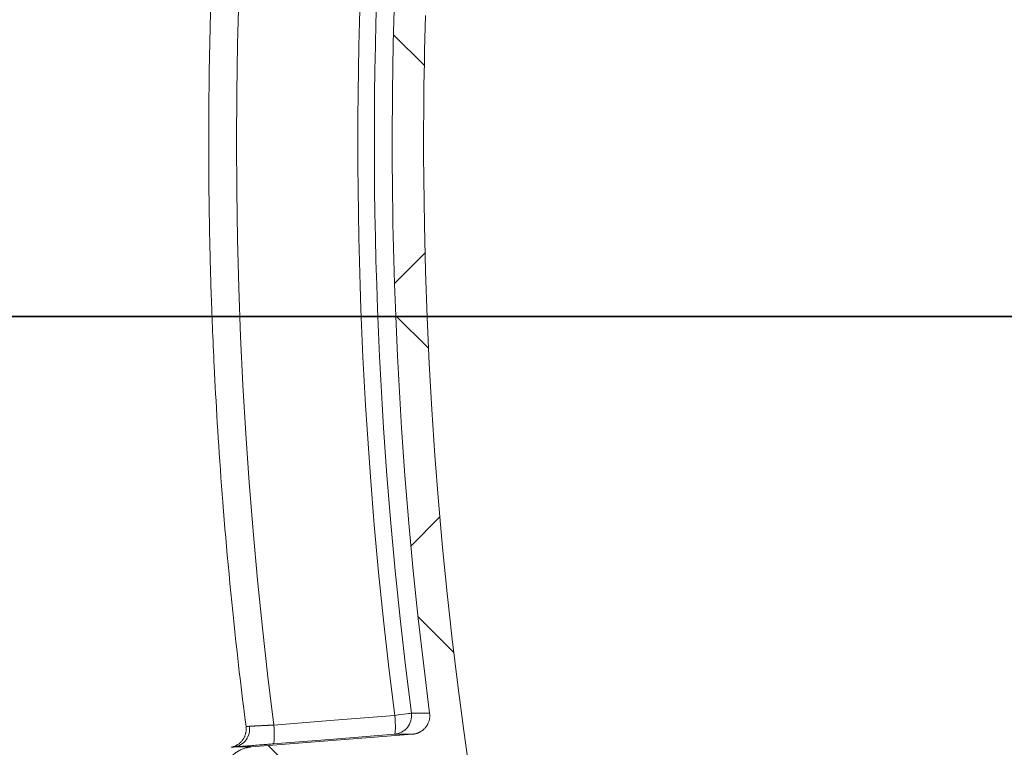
# Model space of a CAD drawing. Extents: x 193 to 943, y 26 to 526.
# Tile 20 of 207: x 341.22 to 349.15, y 98.78 to 104.64. Entities that reach past the tile are written whole.
import ezdxf

# ---------------------------------------------------------------- set-up
doc = ezdxf.new("R2010")
doc.units = 0
doc.layers.get('0').update_dxf_attribs({"lineweight": 25})
doc.layers.add('KG4_HLS_S_____ZEICHNEN_SWDL', color=7, linetype='Continuous', lineweight=35, true_color=0x99724c)
doc.layers.add('KG4_HLS_SYA', color=7, linetype='Continuous', lineweight=25)

# ---------------------------------------------------------------- blocks, each defined once
blk = doc.blocks.new('Spline-A069HVP87N', base_point=(342.7412, 98.9445))
at = {"color": 0, "lineweight": -2}
for p, q in [((343.0227, 108.2066), (343.0325, 108.285)), ((343.0325, 108.285), (343.0424, 108.3634)), ((343.013, 108.1282), (343.0227, 108.2066)), ((343.0034, 108.0497), (343.013, 108.1282)), ((342.9939, 107.9713), (343.0034, 108.0497)), ((342.9846, 107.8928), (342.9939, 107.9713)), ((342.9747, 107.8065), (342.9846, 107.8928)), ((342.965, 107.7202), (342.9747, 107.8065)), ((342.9556, 107.6339), (342.965, 107.7202)), ((342.9464, 107.5475), (342.9556, 107.6339)), ((342.9374, 107.4611), (342.9464, 107.5475)), ((342.9286, 107.3747), (342.9374, 107.4611)), ((342.9204, 107.2926), (342.9286, 107.3747)), ((342.9124, 107.2104), (342.9204, 107.2926)), ((342.9046, 107.1282), (342.9124, 107.2104)), ((342.8969, 107.0459), (342.9046, 107.1282)), ((342.8894, 106.9637), (342.8969, 107.0459)), ((342.8821, 106.8814), (342.8894, 106.9637)), ((342.8754, 106.8034), (342.8821, 106.8814)), ((342.8688, 106.7254), (342.8754, 106.8034)), ((342.8624, 106.6473), (342.8688, 106.7254)), ((342.8561, 106.5692), (342.8624, 106.6473)), ((342.8501, 106.4912), (342.8561, 106.5692)), ((342.8441, 106.4131), (342.8501, 106.4912)), ((342.8387, 106.3392), (342.8441, 106.4131)), ((342.8334, 106.2653), (342.8387, 106.3392)), ((342.8283, 106.1915), (342.8334, 106.2653)), ((342.8233, 106.1176), (342.8283, 106.1915)), ((342.8184, 106.0437), (342.8233, 106.1176)), ((342.8137, 105.9698), (342.8184, 106.0437)), ((342.8094, 105.9001), (342.8137, 105.9698)), ((342.8012, 105.7608), (342.8052, 105.8304)), ((342.8052, 105.8304), (342.8094, 105.9001)), ((342.7973, 105.6911), (342.8012, 105.7608)), ((342.7935, 105.6214), (342.7973, 105.6911)), ((342.7899, 105.5517), (342.7935, 105.6214)), ((342.7863, 105.4805), (342.7899, 105.5517)), ((342.7828, 105.4093), (342.7863, 105.4805)), ((342.7795, 105.3381), (342.7828, 105.4093)), ((342.7764, 105.2669), (342.7795, 105.3381)), ((342.7704, 105.1245), (342.7733, 105.1957)), ((342.7733, 105.1957), (342.7764, 105.2669)), ((342.7679, 105.0583), (342.7704, 105.1245)), ((342.7654, 104.9922), (342.7679, 105.0583)), ((342.7631, 104.926), (342.7654, 104.9922)), ((342.7609, 104.8598), (342.7631, 104.926)), ((342.7588, 104.7937), (342.7609, 104.8598)), ((342.7551, 104.6664), (342.7568, 104.7275)), ((342.7568, 104.7275), (342.7588, 104.7937)), ((342.7534, 104.6053), (342.7551, 104.6664)), ((342.7519, 104.5442), (342.7534, 104.6053)), ((342.7492, 104.4219), (342.7505, 104.4831)), ((342.7505, 104.4831), (342.7519, 104.5442)), ((342.748, 104.3608), (342.7492, 104.4219)), ((342.7469, 104.3048), (342.748, 104.3608)), ((342.7451, 104.1927), (342.746, 104.2487)), ((342.746, 104.2487), (342.7469, 104.3048)), ((342.7444, 104.1366), (342.7451, 104.1927)), ((342.7431, 104.0245), (342.7437, 104.0806)), ((342.7437, 104.0806), (342.7444, 104.1366)), ((342.7426, 103.9735), (342.7431, 104.0245)), ((342.7418, 103.8716), (342.7422, 103.9225)), ((342.7422, 103.9225), (342.7426, 103.9735)), ((342.7416, 103.8206), (342.7418, 103.8716)), ((342.7413, 103.7186), (342.7414, 103.7696)), ((342.7414, 103.7696), (342.7416, 103.8206)), ((342.7412, 103.6727), (342.7413, 103.7186)), ((342.7412, 103.6268), (342.7412, 103.6727)), ((342.7413, 103.5809), (342.7412, 103.6268)), ((342.7414, 103.535), (342.7413, 103.5809)), ((342.7416, 103.4891), (342.7414, 103.535)), ((342.7418, 103.4431), (342.7416, 103.4891)), ((342.7421, 103.4023), (342.7418, 103.4431)), ((342.7424, 103.3615), (342.7421, 103.4023)), ((342.7427, 103.3206), (342.7424, 103.3615)), ((342.7431, 103.2798), (342.7427, 103.3206)), ((342.7435, 103.239), (342.7431, 103.2798)), ((342.744, 103.1981), (342.7435, 103.239)), ((342.7444, 103.1696), (342.744, 103.1981)), ((342.7448, 103.1411), (342.7444, 103.1696)), ((342.7452, 103.1126), (342.7448, 103.1411)), ((342.7456, 103.084), (342.7452, 103.1126)), ((342.746, 103.0555), (342.7456, 103.084)), ((342.7465, 103.027), (342.746, 103.0555)), ((342.747, 103.0011), (342.7465, 103.027)), ((342.7474, 102.9751), (342.747, 103.0011)), ((342.7479, 102.9492), (342.7474, 102.9751)), ((342.7484, 102.9233), (342.7479, 102.9492)), ((342.7489, 102.8974), (342.7484, 102.9233)), ((342.7495, 102.8715), (342.7489, 102.8974)), ((342.7501, 102.8435), (342.7495, 102.8715)), ((342.7507, 102.8156), (342.7501, 102.8435)), ((342.7513, 102.7876), (342.7507, 102.8156)), ((342.752, 102.7597), (342.7513, 102.7876)), ((342.7527, 102.7317), (342.752, 102.7597)), ((342.7534, 102.7038), (342.7527, 102.7317)), ((342.7542, 102.6727), (342.7534, 102.7038)), ((342.7551, 102.6417), (342.7542, 102.6727)), ((342.7559, 102.6106), (342.7551, 102.6417)), ((342.7568, 102.5796), (342.7559, 102.6106)), ((342.7577, 102.5485), (342.7568, 102.5796)), ((342.7587, 102.5174), (342.7577, 102.5485)), ((342.7597, 102.4833), (342.7587, 102.5174)), ((342.7608, 102.4491), (342.7597, 102.4833)), ((342.7619, 102.4149), (342.7608, 102.4491)), ((342.7631, 102.3808), (342.7619, 102.4149)), ((342.7643, 102.3466), (342.7631, 102.3808)), ((342.7655, 102.3124), (342.7643, 102.3466)), ((342.7669, 102.2751), (342.7655, 102.3124)), ((342.7683, 102.2379), (342.7669, 102.2751)), ((342.7697, 102.2006), (342.7683, 102.2379)), ((342.7712, 102.1633), (342.7697, 102.2006)), ((342.7727, 102.126), (342.7712, 102.1633)), ((342.7743, 102.0887), (342.7727, 102.126)), ((342.776, 102.0484), (342.7743, 102.0887)), ((342.7778, 102.008), (342.776, 102.0484)), ((342.7796, 101.9676), (342.7778, 102.008)), ((342.7815, 101.9272), (342.7796, 101.9676)), ((342.7834, 101.8868), (342.7815, 101.9272)), ((342.7854, 101.8465), (342.7834, 101.8868)), ((342.7881, 101.7906), (342.7854, 101.8465)), ((342.791, 101.7347), (342.7881, 101.7906)), ((342.7939, 101.6788), (342.791, 101.7347)), ((342.797, 101.6229), (342.7939, 101.6788)), ((342.8001, 101.567), (342.797, 101.6229)), ((342.8033, 101.5112), (342.8001, 101.567)), ((342.8068, 101.4503), (342.8033, 101.5112)), ((342.8105, 101.3894), (342.8068, 101.4503)), ((342.8143, 101.3285), (342.8105, 101.3894)), ((342.8182, 101.2676), (342.8143, 101.3285)), ((342.8222, 101.2067), (342.8182, 101.2676)), ((342.8263, 101.1459), (342.8222, 101.2067)), ((342.8308, 101.0799), (342.8263, 101.1459)), ((342.8354, 101.0141), (342.8308, 101.0799)), ((342.8402, 100.9482), (342.8354, 101.0141)), ((342.8451, 100.8823), (342.8402, 100.9482)), ((342.8501, 100.8164), (342.8451, 100.8823)), ((342.8552, 100.7506), (342.8501, 100.8164)), ((342.8609, 100.6797), (342.8552, 100.7506)), ((342.8666, 100.6088), (342.8609, 100.6797)), ((342.8725, 100.5379), (342.8666, 100.6088)), ((342.8786, 100.4671), (342.8725, 100.5379)), ((342.8848, 100.3962), (342.8786, 100.4671)), ((342.8911, 100.3254), (342.8848, 100.3962)), ((342.8981, 100.2496), (342.8911, 100.3254)), ((342.9051, 100.1738), (342.8981, 100.2496)), ((342.9124, 100.0979), (342.9051, 100.1738)), ((342.9198, 100.0221), (342.9124, 100.0979)), ((342.9273, 99.9464), (342.9198, 100.0221)), ((342.935, 99.8706), (342.9273, 99.9464)), ((342.9433, 99.7898), (342.935, 99.8706)), ((342.9519, 99.709), (342.9433, 99.7898)), ((342.9606, 99.6283), (342.9519, 99.709)), ((342.9695, 99.5476), (342.9606, 99.6283)), ((342.9786, 99.4669), (342.9695, 99.5476)), ((342.988, 99.3862), (342.9786, 99.4669)), ((342.9967, 99.3126), (342.988, 99.3862)), ((343.0056, 99.2389), (342.9967, 99.3126)), ((343.0147, 99.1653), (343.0056, 99.2389)), ((343.0239, 99.0917), (343.0147, 99.1653)), ((343.0331, 99.0181), (343.0239, 99.0917)), ((343.0424, 98.9445), (343.0331, 99.0181))]:
    blk.add_line(p, q, dxfattribs=at)
blk = doc.blocks.new('Spline-A069HVPA7N', base_point=(342.924, 98.7784))
at = {"color": 0, "lineweight": -2}
for p, q in [((343.0414, 98.9424), (343.0411, 98.9441)), ((343.0418, 98.9406), (343.0414, 98.9424)), ((343.0421, 98.9388), (343.0418, 98.9406)), ((343.0424, 98.937), (343.0421, 98.9388)), ((343.0427, 98.9352), (343.0424, 98.937)), ((343.043, 98.9334), (343.0427, 98.9352)), ((343.0434, 98.9281), (343.043, 98.9334)), ((343.0436, 98.9227), (343.0434, 98.9281)), ((343.0195, 98.8443), (343.0221, 98.8485)), ((343.0221, 98.8485), (343.0246, 98.8528)), ((343.0246, 98.8528), (343.0269, 98.8572)), ((343.0269, 98.8572), (343.0291, 98.8616)), ((343.0291, 98.8616), (343.0311, 98.8661)), ((343.0311, 98.8661), (343.033, 98.8707)), ((343.033, 98.8707), (343.0347, 98.8756)), ((343.0347, 98.8756), (343.0364, 98.8806)), ((343.0364, 98.8806), (343.0378, 98.8857)), ((343.0378, 98.8857), (343.0391, 98.8908)), ((343.0391, 98.8908), (343.0403, 98.8959)), ((343.0403, 98.8959), (343.0413, 98.9011)), ((343.0413, 98.9011), (343.0421, 98.9065)), ((343.0421, 98.9065), (343.0429, 98.9119)), ((343.0429, 98.9119), (343.0433, 98.9173)), ((343.0433, 98.9173), (343.0436, 98.9227)), ((342.924, 98.7784), (342.9242, 98.7784)), ((342.9242, 98.7784), (342.9243, 98.7785)), ((342.9243, 98.7785), (342.9245, 98.7785)), ((342.9245, 98.7785), (342.9246, 98.7785)), ((342.9246, 98.7785), (342.9248, 98.7786)), ((342.9248, 98.7786), (342.925, 98.7786)), ((342.925, 98.7786), (342.9259, 98.7788)), ((342.9259, 98.7788), (342.9269, 98.779)), ((342.9269, 98.779), (342.9279, 98.7793)), ((342.9279, 98.7793), (342.929, 98.7795)), ((342.929, 98.7795), (342.9301, 98.7798)), ((342.9301, 98.7798), (342.9312, 98.7801)), ((342.9312, 98.7801), (342.933, 98.7806)), ((342.933, 98.7806), (342.9349, 98.7811)), ((342.9349, 98.7811), (342.9366, 98.7816)), ((342.9366, 98.7816), (342.9384, 98.7822)), ((342.9384, 98.7822), (342.9402, 98.7827)), ((342.9402, 98.7827), (342.9419, 98.7833)), ((342.9419, 98.7833), (342.9448, 98.7843)), ((342.9448, 98.7843), (342.9476, 98.7854)), ((342.9476, 98.7854), (342.9505, 98.7866)), ((342.9505, 98.7866), (342.9533, 98.7878)), ((342.9533, 98.7878), (342.9561, 98.789)), ((342.9561, 98.789), (342.9589, 98.7903)), ((342.9589, 98.7903), (342.962, 98.7919)), ((342.962, 98.7919), (342.9652, 98.7936)), ((342.9652, 98.7936), (342.9683, 98.7953)), ((342.9683, 98.7953), (342.9714, 98.7972)), ((342.9714, 98.7972), (342.9744, 98.799)), ((342.9744, 98.799), (342.9773, 98.801)), ((342.9773, 98.801), (342.9814, 98.8039)), ((342.9814, 98.8039), (342.9855, 98.8069)), ((342.9855, 98.8069), (342.9894, 98.8101)), ((342.9894, 98.8101), (342.9932, 98.8134)), ((342.9932, 98.8134), (342.9969, 98.8168)), ((342.9969, 98.8168), (343.0004, 98.8203)), ((343.0004, 98.8203), (343.0039, 98.824)), ((343.0039, 98.824), (343.0073, 98.8279)), ((343.0073, 98.8279), (343.0106, 98.8318)), ((343.0106, 98.8318), (343.0137, 98.8359)), ((343.0137, 98.8359), (343.0167, 98.84)), ((343.0167, 98.84), (343.0195, 98.8443))]:
    blk.add_line(p, q, dxfattribs=at)
blk = doc.blocks.new('Spline-A069HWC67N', base_point=(344.4731, 94.1779))
at = {"color": 0, "lineweight": -2}
for p, q in [((344.4877, 104.67), (344.4851, 104.5761)), ((344.4851, 104.5761), (344.4828, 104.4823)), ((344.4828, 104.4823), (344.4807, 104.3885)), ((344.4807, 104.3885), (344.4789, 104.2947)), ((344.4789, 104.2947), (344.4773, 104.201)), ((344.4773, 104.201), (344.4759, 104.1073)), ((344.4759, 104.1073), (344.474, 103.92)), ((344.474, 103.92), (344.4731, 103.7329)), ((344.4731, 103.7329), (344.4732, 103.5458)), ((344.4732, 103.5458), (344.4742, 103.3589)), ((344.4742, 103.3589), (344.4763, 103.1721)), ((344.4763, 103.1721), (344.4794, 102.9855)), ((344.4794, 102.9855), (344.4885, 102.6126)), ((344.4885, 102.6126), (344.5016, 102.2402)), ((344.5016, 102.2402), (344.5186, 101.8684)), ((344.5186, 101.8684), (344.5395, 101.497)), ((344.5395, 101.497), (344.5644, 101.1262)), ((344.5644, 101.1262), (344.5932, 100.7559)), ((344.5932, 100.7559), (344.6259, 100.3861)), ((344.6259, 100.3861), (344.6625, 100.0168)), ((344.6625, 100.0168), (344.703, 99.648)), ((344.703, 99.648), (344.7475, 99.2797)), ((344.7475, 99.2797), (344.7958, 98.912)), ((344.7958, 98.912), (344.848, 98.5447))]:
    blk.add_line(p, q, dxfattribs=at)
blk = doc.blocks.new('Spline-A069HWCY7N', base_point=(344.2198, 99.0526))
at = {"color": 0, "lineweight": -2}
for p, q in [((344.5214, 108.2553), (344.4736, 107.8763)), ((344.4736, 107.8763), (344.4298, 107.4968)), ((344.4298, 107.4968), (344.3903, 107.1167)), ((344.3903, 107.1167), (344.3548, 106.7362)), ((344.3548, 106.7362), (344.3234, 106.3551)), ((344.3234, 106.3551), (344.2962, 105.9735)), ((344.2962, 105.9735), (344.2731, 105.5914)), ((344.2731, 105.5914), (344.2541, 105.2089)), ((344.2541, 105.2089), (344.2393, 104.8258)), ((344.2393, 104.8258), (344.2286, 104.4421)), ((344.2286, 104.4421), (344.2221, 104.058)), ((344.2221, 104.058), (344.2198, 103.6734)), ((344.2198, 103.6734), (344.2198, 103.6704)), ((344.2198, 103.6704), (344.2198, 103.6674)), ((344.2198, 103.6674), (344.2198, 103.6644)), ((344.2198, 103.6644), (344.2198, 103.6614)), ((344.2198, 103.6614), (344.2198, 103.6583)), ((344.2198, 103.6583), (344.2198, 103.6553)), ((344.2198, 103.6553), (344.2198, 103.6523)), ((344.2198, 103.6523), (344.2198, 103.6493)), ((344.2198, 103.6493), (344.2198, 103.6462)), ((344.2198, 103.6462), (344.2198, 103.6432)), ((344.2198, 103.6432), (344.2198, 103.6401)), ((344.2198, 103.6401), (344.2198, 103.6371)), ((344.2198, 103.6371), (344.2198, 103.631)), ((344.2198, 103.631), (344.2198, 103.6249)), ((344.2198, 103.6249), (344.2198, 103.6189)), ((344.2198, 103.6189), (344.2198, 103.6128)), ((344.2198, 103.6128), (344.2199, 103.6067)), ((344.2199, 103.6067), (344.2199, 103.6006)), ((344.2199, 103.6006), (344.2199, 103.5884)), ((344.2199, 103.5884), (344.2199, 103.5763)), ((344.2199, 103.5763), (344.2199, 103.5641)), ((344.2199, 103.5641), (344.22, 103.552)), ((344.22, 103.552), (344.22, 103.5398)), ((344.22, 103.5398), (344.22, 103.5276)), ((344.22, 103.5276), (344.2201, 103.5033)), ((344.2201, 103.5033), (344.2203, 103.479)), ((344.2203, 103.479), (344.2204, 103.4547)), ((344.2204, 103.4547), (344.2205, 103.4304)), ((344.2205, 103.4304), (344.2207, 103.4061)), ((344.2207, 103.4061), (344.2209, 103.3818)), ((344.2209, 103.3818), (344.2213, 103.3332)), ((344.2213, 103.3332), (344.2218, 103.2846)), ((344.2218, 103.2846), (344.2223, 103.236)), ((344.2223, 103.236), (344.2229, 103.1874)), ((344.2229, 103.1874), (344.2236, 103.1389)), ((344.2236, 103.1389), (344.2243, 103.0903)), ((344.2243, 103.0903), (344.226, 102.9933)), ((344.226, 102.9933), (344.228, 102.8963)), ((344.228, 102.8963), (344.2302, 102.7993)), ((344.2302, 102.7993), (344.2327, 102.7024)), ((344.2327, 102.7024), (344.2354, 102.6055)), ((344.2354, 102.6055), (344.2384, 102.5087)), ((344.2384, 102.5087), (344.2452, 102.3151)), ((344.2452, 102.3151), (344.2531, 102.1218)), ((344.2531, 102.1218), (344.2621, 101.9286)), ((344.2621, 101.9286), (344.272, 101.7357)), ((344.272, 101.7357), (344.2831, 101.5429)), ((344.2831, 101.5429), (344.2952, 101.3502)), ((344.2952, 101.3502), (344.3225, 100.9655)), ((344.3225, 100.9655), (344.3539, 100.5815)), ((344.3539, 100.5815), (344.3896, 100.1982)), ((344.3896, 100.1982), (344.4294, 99.8156)), ((344.4294, 99.8156), (344.4733, 99.4337)), ((344.4733, 99.4337), (344.5214, 99.0526))]:
    blk.add_line(p, q, dxfattribs=at)
blk = doc.blocks.new('Spline-A069HWD07N', base_point=(344.3828, 98.8837))
at = {"color": 0, "lineweight": -2}
for p, q in [((344.5193, 99.0019), (344.5203, 99.0069)), ((344.5203, 99.0069), (344.5211, 99.012)), ((344.5211, 99.012), (344.5217, 99.0171)), ((344.522, 99.0475), (344.5214, 99.0526)), ((344.5217, 99.0171), (344.5222, 99.0221)), ((344.5224, 99.0424), (344.522, 99.0475)), ((344.5222, 99.0221), (344.5225, 99.0272)), ((344.5226, 99.0373), (344.5224, 99.0424)), ((344.5225, 99.0272), (344.5226, 99.0323)), ((344.5226, 99.0323), (344.5226, 99.0373)), ((344.4745, 98.9237), (344.4781, 98.9272)), ((344.4781, 98.9272), (344.4817, 98.9308)), ((344.4817, 98.9308), (344.4851, 98.9346)), ((344.4851, 98.9346), (344.4884, 98.9384)), ((344.4884, 98.9384), (344.49, 98.9404)), ((344.49, 98.9404), (344.4916, 98.9424)), ((344.4916, 98.9424), (344.4931, 98.9444)), ((344.4931, 98.9444), (344.4946, 98.9464)), ((344.4946, 98.9464), (344.4961, 98.9485)), ((344.4961, 98.9485), (344.4975, 98.9506)), ((344.4975, 98.9506), (344.4989, 98.9528)), ((344.4989, 98.9528), (344.5003, 98.9549)), ((344.5003, 98.9549), (344.5016, 98.9571)), ((344.5016, 98.9571), (344.5029, 98.9593)), ((344.5029, 98.9593), (344.5042, 98.9616)), ((344.5042, 98.9616), (344.5054, 98.9638)), ((344.5054, 98.9638), (344.5077, 98.9684)), ((344.5077, 98.9684), (344.5098, 98.973)), ((344.5098, 98.973), (344.5118, 98.9776)), ((344.5118, 98.9776), (344.5136, 98.9824)), ((344.5136, 98.9824), (344.5153, 98.9872)), ((344.5153, 98.9872), (344.5168, 98.992)), ((344.5168, 98.992), (344.5181, 98.9969)), ((344.5181, 98.9969), (344.5193, 99.0019)), ((344.3828, 98.8837), (344.3879, 98.8842)), ((344.3879, 98.8842), (344.3929, 98.8849)), ((344.3929, 98.8849), (344.3979, 98.8857)), ((344.3979, 98.8857), (344.4029, 98.8866)), ((344.4029, 98.8866), (344.4079, 98.8878)), ((344.4079, 98.8878), (344.4128, 98.8891)), ((344.4128, 98.8891), (344.4152, 98.8898)), ((344.4152, 98.8898), (344.4176, 98.8906)), ((344.4176, 98.8906), (344.4201, 98.8914)), ((344.4201, 98.8914), (344.4225, 98.8922)), ((344.4225, 98.8922), (344.4249, 98.8931)), ((344.4249, 98.8931), (344.4273, 98.894)), ((344.4273, 98.894), (344.4297, 98.895)), ((344.4297, 98.895), (344.432, 98.896)), ((344.432, 98.896), (344.4343, 98.897)), ((344.4343, 98.897), (344.4366, 98.8981)), ((344.4366, 98.8981), (344.4389, 98.8992)), ((344.4389, 98.8992), (344.4412, 98.9004)), ((344.4412, 98.9004), (344.4457, 98.9028)), ((344.4457, 98.9028), (344.45, 98.9053)), ((344.45, 98.9053), (344.4543, 98.908)), ((344.4543, 98.908), (344.4585, 98.9109)), ((344.4585, 98.9109), (344.4627, 98.9138)), ((344.4627, 98.9138), (344.4667, 98.917)), ((344.4667, 98.917), (344.4706, 98.9203)), ((344.4706, 98.9203), (344.4745, 98.9237))]:
    blk.add_line(p, q, dxfattribs=at)
blk = doc.blocks.new('Spline-A069HWD27N', base_point=(342.8547, 98.2827))
at = {"color": 0, "lineweight": -2}
for p, q in [((343.0115, 98.7632), (343.0187, 98.766)), ((343.0187, 98.766), (343.0261, 98.7686)), ((343.0261, 98.7686), (343.0335, 98.771)), ((343.0335, 98.771), (343.0409, 98.7731)), ((343.0409, 98.7731), (343.0447, 98.7741)), ((343.0447, 98.7741), (343.0485, 98.775)), ((343.0485, 98.775), (343.0523, 98.7759)), ((343.0523, 98.7759), (343.0561, 98.7767)), ((343.0561, 98.7767), (343.0599, 98.7774)), ((343.0599, 98.7774), (343.0638, 98.7781)), ((343.0638, 98.7781), (343.0676, 98.7788)), ((343.0676, 98.7788), (343.0715, 98.7794)), ((343.0715, 98.7794), (343.0754, 98.7799)), ((343.0754, 98.7799), (343.0793, 98.7803)), ((343.0793, 98.7803), (343.0832, 98.7807)), ((343.0832, 98.7807), (343.0871, 98.7811)), ((342.9069, 98.684), (342.9117, 98.6901)), ((342.9117, 98.6901), (342.9168, 98.6961)), ((342.9168, 98.6961), (342.9221, 98.7019)), ((342.9221, 98.7019), (342.9275, 98.7075)), ((342.9275, 98.7075), (342.9331, 98.713)), ((342.9331, 98.713), (342.9389, 98.7182)), ((342.9389, 98.7182), (342.9448, 98.7233)), ((342.9448, 98.7233), (342.9509, 98.7282)), ((342.9509, 98.7282), (342.957, 98.7329)), ((342.957, 98.7329), (342.9602, 98.7351)), ((342.9602, 98.7351), (342.9634, 98.7374)), ((342.9634, 98.7374), (342.9666, 98.7395)), ((342.9666, 98.7395), (342.9699, 98.7417)), ((342.9699, 98.7417), (342.9732, 98.7437)), ((342.9732, 98.7437), (342.9765, 98.7458)), ((342.9765, 98.7458), (342.9799, 98.7477)), ((342.9799, 98.7477), (342.9833, 98.7497)), ((342.9833, 98.7497), (342.9867, 98.7516)), ((342.9867, 98.7516), (342.9902, 98.7534)), ((342.9902, 98.7534), (342.9937, 98.7552)), ((342.9937, 98.7552), (342.9972, 98.7569)), ((342.9972, 98.7569), (343.0043, 98.7602)), ((343.0043, 98.7602), (343.0115, 98.7632)), ((342.8646, 98.6012), (342.8669, 98.6086)), ((342.8669, 98.6086), (342.8694, 98.616)), ((342.8694, 98.616), (342.8722, 98.6233)), ((342.8722, 98.6233), (342.8736, 98.6269)), ((342.8736, 98.6269), (342.8752, 98.6305)), ((342.8752, 98.6305), (342.8768, 98.6341)), ((342.8768, 98.6341), (342.8784, 98.6377)), ((342.8784, 98.6377), (342.8801, 98.6412)), ((342.8801, 98.6412), (342.8819, 98.6447)), ((342.8819, 98.6447), (342.8837, 98.6482)), ((342.8837, 98.6482), (342.8855, 98.6516)), ((342.8855, 98.6516), (342.8874, 98.655)), ((342.8874, 98.655), (342.8894, 98.6584)), ((342.8894, 98.6584), (342.8914, 98.6617)), ((342.8914, 98.6617), (342.8935, 98.665)), ((342.8935, 98.665), (342.8977, 98.6715)), ((342.8977, 98.6715), (342.9022, 98.6778)), ((342.9022, 98.6778), (342.9069, 98.684)), ((342.8547, 98.5319), (342.8548, 98.5397)), ((342.8548, 98.5241), (342.8547, 98.5319)), ((342.8548, 98.5397), (342.8552, 98.5475)), ((342.8552, 98.5475), (342.8558, 98.5553)), ((342.8558, 98.5553), (342.8567, 98.5631)), ((342.8567, 98.5631), (342.8578, 98.5709)), ((342.8578, 98.5709), (342.8591, 98.5786)), ((342.8591, 98.5786), (342.8607, 98.5862)), ((342.8607, 98.5862), (342.8625, 98.5937)), ((342.8625, 98.5937), (342.8646, 98.6012)), ((342.8552, 98.5164), (342.8548, 98.5241)), ((342.8558, 98.5086), (342.8552, 98.5164)), ((342.8566, 98.5009), (342.8558, 98.5086)), ((342.8577, 98.4932), (342.8566, 98.5009)), ((342.8591, 98.4855), (342.8577, 98.4932)), ((342.8598, 98.4817), (342.8591, 98.4855)), ((342.8607, 98.4779), (342.8598, 98.4817)), ((342.8615, 98.474), (342.8607, 98.4779)), ((342.8625, 98.4702), (342.8615, 98.474)), ((342.8635, 98.4664), (342.8625, 98.4702)), ((342.8646, 98.4627), (342.8635, 98.4664)), ((342.8657, 98.4589), (342.8646, 98.4627)), ((342.8669, 98.4552), (342.8657, 98.4589)), ((342.8681, 98.4515), (342.8669, 98.4552)), ((342.8694, 98.4478), (342.8681, 98.4515)), ((342.8707, 98.4442), (342.8694, 98.4478)), ((342.8721, 98.4405), (342.8707, 98.4442)), ((342.8751, 98.4334), (342.8721, 98.4405)), ((342.8783, 98.4263), (342.8751, 98.4334)), ((342.8817, 98.4193), (342.8783, 98.4263)), ((342.8854, 98.4124), (342.8817, 98.4193)), ((342.8892, 98.4057), (342.8854, 98.4124)), ((342.8933, 98.399), (342.8892, 98.4057)), ((342.8954, 98.3957), (342.8933, 98.399)), ((342.8976, 98.3924), (342.8954, 98.3957)), ((342.8999, 98.3892), (342.8976, 98.3924)), ((342.9021, 98.386), (342.8999, 98.3892)), ((342.9045, 98.3828), (342.9021, 98.386)), ((342.9068, 98.3797), (342.9045, 98.3828)), ((342.9093, 98.3766), (342.9068, 98.3797)), ((342.9117, 98.3736), (342.9093, 98.3766)), ((342.9143, 98.3706), (342.9117, 98.3736)), ((342.9168, 98.3677), (342.9143, 98.3706)), ((342.9194, 98.3647), (342.9168, 98.3677)), ((342.9221, 98.3619), (342.9194, 98.3647)), ((342.9248, 98.359), (342.9221, 98.3619)), ((342.9275, 98.3562), (342.9248, 98.359)), ((342.9303, 98.3534), (342.9275, 98.3562)), ((342.9332, 98.3507), (342.9303, 98.3534)), ((342.9361, 98.3481), (342.9332, 98.3507)), ((342.939, 98.3454), (342.9361, 98.3481)), ((342.9419, 98.3429), (342.939, 98.3454)), ((342.9449, 98.3404), (342.9419, 98.3429)), ((342.9479, 98.3379), (342.9449, 98.3404)), ((342.951, 98.3355), (342.9479, 98.3379)), ((342.954, 98.3331), (342.951, 98.3355)), ((342.9572, 98.3308), (342.954, 98.3331)), ((342.9635, 98.3263), (342.9572, 98.3308)), ((342.97, 98.322), (342.9635, 98.3263)), ((342.9766, 98.3179), (342.97, 98.322)), ((342.9833, 98.314), (342.9766, 98.3179)), ((342.9902, 98.3104), (342.9833, 98.314)), ((342.9972, 98.3069), (342.9902, 98.3104)), ((343.0007, 98.3052), (342.9972, 98.3069)), ((343.0043, 98.3036), (343.0007, 98.3052)), ((343.0079, 98.302), (343.0043, 98.3036)), ((343.0115, 98.3005), (343.0079, 98.302)), ((343.0152, 98.2991), (343.0115, 98.3005)), ((343.0188, 98.2977), (343.0152, 98.2991)), ((343.0225, 98.2964), (343.0188, 98.2977)), ((343.0262, 98.2951), (343.0225, 98.2964)), ((343.0299, 98.2939), (343.0262, 98.2951)), ((343.0336, 98.2928), (343.0299, 98.2939)), ((343.0373, 98.2917), (343.0336, 98.2928)), ((343.041, 98.2906), (343.0373, 98.2917)), ((343.0486, 98.2887), (343.041, 98.2906)), ((343.0561, 98.287), (343.0486, 98.2887)), ((343.0638, 98.2856), (343.0561, 98.287)), ((343.0715, 98.2844), (343.0638, 98.2856)), ((343.0793, 98.2834), (343.0715, 98.2844)), ((343.0871, 98.2827), (343.0793, 98.2834))]:
    blk.add_line(p, q, dxfattribs=at)
blk = doc.blocks.new('Spline-A069HWEC7N', base_point=(342.9235, 98.7782))
at = {"color": 0, "lineweight": -2}
for p, q in [((342.9237, 98.7782), (342.9235, 98.7782)), ((342.9235, 98.7782), (342.9235, 98.7782)), ((342.9235, 98.7782), (342.9235, 98.7782)), ((342.9235, 98.7782), (342.9235, 98.7782)), ((342.9235, 98.7782), (342.9235, 98.7782)), ((342.9235, 98.7782), (342.9235, 98.7782)), ((342.9235, 98.7782), (342.9235, 98.7782)), ((342.9235, 98.7782), (342.9235, 98.7782)), ((342.9235, 98.7782), (342.9236, 98.7782)), ((342.9236, 98.7782), (342.9236, 98.7783)), ((342.9236, 98.7783), (342.9236, 98.7783)), ((342.9236, 98.7783), (342.9236, 98.7783)), ((342.9236, 98.7783), (342.9236, 98.7783)), ((342.9236, 98.7783), (342.9236, 98.7783)), ((342.9236, 98.7783), (342.9237, 98.7783)), ((342.9236, 98.7782), (342.9236, 98.7782)), ((342.9237, 98.7783), (342.9237, 98.7783)), ((342.9237, 98.7783), (342.9237, 98.7783)), ((342.9237, 98.7783), (342.9237, 98.7783)), ((342.9237, 98.7783), (342.9238, 98.7783)), ((342.9239, 98.7782), (342.9237, 98.7782)), ((342.9238, 98.7783), (342.9238, 98.7783)), ((342.9238, 98.7783), (342.9238, 98.7783)), ((342.9238, 98.7783), (342.9239, 98.7783)), ((342.9239, 98.7783), (342.9239, 98.7783)), ((342.9239, 98.7783), (342.924, 98.7783)), ((342.924, 98.7783), (342.9242, 98.7783)), ((342.9242, 98.7783), (342.9244, 98.7784)), ((342.9244, 98.7784), (342.9247, 98.7784)), ((342.9247, 98.7784), (342.926, 98.7786)), ((342.926, 98.7786), (342.9282, 98.7788)), ((342.9282, 98.7788), (342.9312, 98.7792)), ((342.9312, 98.7792), (342.9347, 98.7796)), ((342.9347, 98.7796), (342.9387, 98.7801)), ((342.9387, 98.7801), (342.943, 98.7806)), ((342.943, 98.7806), (342.9474, 98.7811))]:
    blk.add_line(p, q, dxfattribs=at)
blk = doc.blocks.new('Spline-A069HWEE7N', base_point=(342.9474, 98.7811))
at = {"color": 0, "lineweight": -2}
for p, q in [((342.9474, 98.7811), (342.9493, 98.7812)), ((342.9493, 98.7812), (342.9512, 98.7814)), ((342.9512, 98.7814), (342.9532, 98.7815)), ((342.9532, 98.7815), (342.9552, 98.7817)), ((342.9552, 98.7817), (342.9572, 98.7818)), ((342.9572, 98.7818), (342.9593, 98.782)), ((342.9593, 98.782), (342.9614, 98.7822)), ((342.9614, 98.7822), (342.9636, 98.7823)), ((342.9636, 98.7823), (342.9658, 98.7825)), ((342.9658, 98.7825), (342.968, 98.7827)), ((342.968, 98.7827), (342.9703, 98.7829)), ((342.9703, 98.7829), (342.9726, 98.783)), ((342.9726, 98.783), (342.9773, 98.7834)), ((342.9773, 98.7834), (342.9821, 98.7838)), ((342.9821, 98.7838), (342.9871, 98.7842)), ((342.9871, 98.7842), (342.9922, 98.7846)), ((342.9922, 98.7846), (342.9974, 98.785)), ((342.9974, 98.785), (343.0028, 98.7854)), ((343.0028, 98.7854), (343.0083, 98.7858)), ((343.0083, 98.7858), (343.0139, 98.7863)), ((343.0139, 98.7863), (343.0196, 98.7867)), ((343.0196, 98.7867), (343.0255, 98.7872)), ((343.0255, 98.7872), (343.0314, 98.7877)), ((343.0314, 98.7877), (343.0376, 98.7881)), ((343.0376, 98.7881), (343.0438, 98.7886)), ((343.0438, 98.7886), (343.0502, 98.7891)), ((343.0502, 98.7891), (343.0567, 98.7896)), ((343.0567, 98.7896), (343.0633, 98.7902)), ((343.0633, 98.7902), (343.07, 98.7907)), ((343.07, 98.7907), (343.0768, 98.7912)), ((343.0768, 98.7912), (343.0905, 98.7923)), ((343.0905, 98.7923), (343.1047, 98.7934)), ((343.1047, 98.7934), (343.1191, 98.7946)), ((343.1191, 98.7946), (343.1339, 98.7957)), ((343.1339, 98.7957), (343.149, 98.7969)), ((343.149, 98.7969), (343.1645, 98.7981)), ((343.1645, 98.7981), (343.1684, 98.7985)), ((343.1684, 98.7985), (343.1723, 98.7988)), ((343.1723, 98.7988), (343.1763, 98.7991)), ((343.1763, 98.7991), (343.1802, 98.7994)), ((343.1802, 98.7994), (343.1842, 98.7997)), ((343.1842, 98.7997), (343.1882, 98.8)), ((343.1882, 98.8), (343.1922, 98.8003)), ((343.1922, 98.8003), (343.1962, 98.8007)), ((343.1962, 98.8007), (343.2002, 98.801)), ((343.2002, 98.801), (343.2042, 98.8013)), ((343.2042, 98.8013), (343.2082, 98.8016)), ((343.2082, 98.8016), (343.2123, 98.8019)), ((343.2123, 98.8019), (343.2204, 98.8026)), ((343.2204, 98.8026), (343.2285, 98.8032)), ((343.2285, 98.8032), (343.2367, 98.8039)), ((343.2367, 98.8039), (343.2449, 98.8045)), ((343.2449, 98.8045), (343.2532, 98.8052)), ((343.2532, 98.8052), (343.2615, 98.8059))]:
    blk.add_line(p, q, dxfattribs=at)
blk = doc.blocks.new('Polylinie-A069HY0E7N', base_point=(343.2615, 98.8059))
at = {"color": 0, "lineweight": -2}
for p, q in [((343.2615, 98.8059), (343.7494, 98.8448)), ((343.7494, 98.8448), (344.2374, 98.8837))]:
    blk.add_line(p, q, dxfattribs=at)
blk = doc.blocks.new('Kreis-A069HY0G7N', base_point=(344.2374, 98.8837))
at = {"color": 0, "lineweight": -2}
blk.add_ellipse((344.2254, 99.0332), major_axis=(0.0121, -0.1495), ratio=1, start_param=0, end_param=1.619841, dxfattribs=at)
blk = doc.blocks.new('Spline-A069HY0I7N', base_point=(344.0761, 99.0526))
at = {"color": 0, "lineweight": -2}
for p, q in [((344.3265, 107.8736), (344.3741, 108.2553)), ((344.2831, 107.4915), (344.3265, 107.8736)), ((344.2438, 107.1091), (344.2831, 107.4915)), ((344.2086, 106.7264), (344.2438, 107.1091)), ((344.1776, 106.3433), (344.2086, 106.7264)), ((344.1507, 105.9599), (344.1776, 106.3433)), ((344.1388, 105.7681), (344.1507, 105.9599)), ((344.1279, 105.5762), (344.1388, 105.7681)), ((344.1181, 105.3842), (344.1279, 105.5762)), ((344.1093, 105.1921), (344.1181, 105.3842)), ((344.1015, 104.9999), (344.1093, 105.1921)), ((344.0947, 104.8077), (344.1015, 104.9999)), ((344.089, 104.6154), (344.0947, 104.8077)), ((344.0844, 104.4232), (344.089, 104.6154)), ((344.0808, 104.2309), (344.0844, 104.4232)), ((344.0782, 104.0387), (344.0808, 104.2309)), ((344.0766, 103.8465), (344.0782, 104.0387)), ((344.0761, 103.6543), (344.0766, 103.8465)), ((344.0766, 103.4621), (344.0761, 103.6543)), ((344.0782, 103.2699), (344.0766, 103.4621)), ((344.0807, 103.0778), (344.0782, 103.2699)), ((344.0844, 102.8856), (344.0807, 103.0778)), ((344.089, 102.6935), (344.0844, 102.8856)), ((344.0947, 102.5014), (344.089, 102.6935)), ((344.1014, 102.3093), (344.0947, 102.5014)), ((344.1092, 102.1172), (344.1014, 102.3093)), ((344.118, 101.9252), (344.1092, 102.1172)), ((344.1278, 101.7331), (344.118, 101.9252)), ((344.1387, 101.5411), (344.1278, 101.7331)), ((344.1506, 101.3491), (344.1387, 101.5411)), ((344.1775, 100.9654), (344.1506, 101.3491)), ((344.2086, 100.582), (344.1775, 100.9654)), ((344.2438, 100.1991), (344.2086, 100.582)), ((344.2831, 99.8165), (344.2438, 100.1991)), ((344.3265, 99.4343), (344.2831, 99.8165)), ((344.3741, 99.0526), (344.3265, 99.4343))]:
    blk.add_line(p, q, dxfattribs=at)
blk = doc.blocks.new('Spline-A069HY4W7N', base_point=(343.9422, 99.0353))
at = {"color": 0, "lineweight": -2}
for p, q in [((344.2413, 108.2726), (344.1936, 107.8894)), ((344.1936, 107.8894), (344.15, 107.5059)), ((344.15, 107.5059), (344.1106, 107.1221)), ((344.1106, 107.1221), (344.0753, 106.7379)), ((344.0753, 106.7379), (344.0441, 106.3534)), ((344.0441, 106.3534), (344.0171, 105.9686)), ((344.0171, 105.9686), (344.0052, 105.776)), ((344.0052, 105.776), (343.9942, 105.5834)), ((343.9942, 105.5834), (343.9844, 105.3907)), ((343.9844, 105.3907), (343.9755, 105.1979)), ((343.9755, 105.1979), (343.9677, 105.005)), ((343.9677, 105.005), (343.961, 104.812)), ((343.961, 104.812), (343.9552, 104.619)), ((343.9552, 104.619), (343.9506, 104.426)), ((343.9506, 104.426), (343.9469, 104.2331)), ((343.9469, 104.2331), (343.9443, 104.0401)), ((343.9443, 104.0401), (343.9427, 103.8472)), ((343.9427, 103.8472), (343.9422, 103.6543)), ((343.9422, 103.6543), (343.9427, 103.4614)), ((343.9427, 103.4614), (343.9443, 103.2685)), ((343.9443, 103.2685), (343.9469, 103.0756)), ((343.9469, 103.0756), (343.9505, 102.8827)), ((343.9505, 102.8827), (343.9552, 102.6899)), ((343.9552, 102.6899), (343.9609, 102.4971)), ((343.9609, 102.4971), (343.9677, 102.3043)), ((343.9677, 102.3043), (343.9755, 102.1115)), ((343.9755, 102.1115), (343.9843, 101.9187)), ((343.9843, 101.9187), (343.9942, 101.7259)), ((343.9942, 101.7259), (344.0051, 101.5332)), ((344.0051, 101.5332), (344.017, 101.3405)), ((344.017, 101.3405), (344.0441, 100.9553)), ((344.0441, 100.9553), (344.0752, 100.5705)), ((344.0752, 100.5705), (344.1105, 100.1861)), ((344.1105, 100.1861), (344.15, 99.8021)), ((344.15, 99.8021), (344.1936, 99.4185)), ((344.1936, 99.4185), (344.2413, 99.0353))]:
    blk.add_line(p, q, dxfattribs=at)
blk = doc.blocks.new('Polylinie-A069HY4Y7N', base_point=(344.2413, 99.0353))
at = {"color": 0, "lineweight": -2}
for p, q in [((344.2673, 99.0387), (344.2413, 99.0353)), ((344.2919, 99.0419), (344.2673, 99.0387)), ((344.3144, 99.0448), (344.2919, 99.0419)), ((344.3341, 99.0474), (344.3144, 99.0448)), ((344.3503, 99.0495), (344.3341, 99.0474)), ((344.3627, 99.0511), (344.3503, 99.0495)), ((344.3707, 99.0521), (344.3627, 99.0511)), ((344.3741, 99.0526), (344.3707, 99.0521))]:
    blk.add_line(p, q, dxfattribs=at)
blk = doc.blocks.new('Polylinie-A069HY5K7N', base_point=(344.2374, 98.8837))
at = {"color": 0, "lineweight": -2}
for p, q in [((344.2434, 99.0061), (344.2413, 99.0353)), ((344.2447, 98.9779), (344.2434, 99.0061)), ((344.2443, 98.91), (344.2452, 98.9289)), ((344.2453, 98.9518), (344.2447, 98.9779)), ((344.2452, 98.9289), (344.2453, 98.9518)), ((344.2374, 98.8837), (344.2403, 98.8869)), ((344.2403, 98.8869), (344.2426, 98.8958)), ((344.2426, 98.8958), (344.2443, 98.91))]:
    blk.add_line(p, q, dxfattribs=at)
blk = doc.blocks.new('Polylinie-A069HY5M7N', base_point=(343.2654, 98.9574))
at = {"color": 0, "lineweight": -2}
for p, q in [((344.2413, 99.0353), (343.7534, 98.9964)), ((343.7534, 98.9964), (343.2654, 98.9574))]:
    blk.add_line(p, q, dxfattribs=at)
blk = doc.blocks.new('Polylinie-A069HY5O7N', base_point=(343.2615, 98.8059))
at = {"color": 0, "lineweight": -2}
for p, q in [((343.2674, 98.9282), (343.2654, 98.9574)), ((343.2688, 98.9), (343.2674, 98.9282)), ((343.2683, 98.8321), (343.2692, 98.851)), ((343.2694, 98.8739), (343.2688, 98.9)), ((343.2692, 98.851), (343.2694, 98.8739)), ((343.2615, 98.8059), (343.2643, 98.8091)), ((343.2643, 98.8091), (343.2667, 98.8179)), ((343.2667, 98.8179), (343.2683, 98.8321))]:
    blk.add_line(p, q, dxfattribs=at)
blk = doc.blocks.new('Spline-A069HY6M7N', base_point=(343.0684, 98.9476))
at = {"color": 0, "lineweight": -2}
for p, q in [((343.0708, 98.9478), (343.0684, 98.9476)), ((343.0732, 98.9479), (343.0708, 98.9478)), ((343.0758, 98.948), (343.0732, 98.9479)), ((343.0785, 98.9481), (343.0758, 98.948)), ((343.0813, 98.9483), (343.0785, 98.9481)), ((343.0842, 98.9484), (343.0813, 98.9483)), ((343.0871, 98.9486), (343.0842, 98.9484)), ((343.0902, 98.9487), (343.0871, 98.9486)), ((343.0933, 98.9489), (343.0902, 98.9487)), ((343.0965, 98.949), (343.0933, 98.9489)), ((343.0998, 98.9492), (343.0965, 98.949)), ((343.1031, 98.9493), (343.0998, 98.9492)), ((343.1066, 98.9495), (343.1031, 98.9493)), ((343.1101, 98.9497), (343.1066, 98.9495)), ((343.1137, 98.9499), (343.1101, 98.9497)), ((343.1173, 98.95), (343.1137, 98.9499)), ((343.1211, 98.9502), (343.1173, 98.95)), ((343.1249, 98.9504), (343.1211, 98.9502)), ((343.1289, 98.9506), (343.1249, 98.9504)), ((343.1329, 98.9508), (343.1289, 98.9506)), ((343.1369, 98.951), (343.1329, 98.9508)), ((343.1411, 98.9512), (343.1369, 98.951)), ((343.1453, 98.9514), (343.1411, 98.9512)), ((343.1495, 98.9516), (343.1453, 98.9514)), ((343.1582, 98.952), (343.1495, 98.9516)), ((343.167, 98.9525), (343.1582, 98.952)), ((343.1761, 98.9529), (343.167, 98.9525)), ((343.1854, 98.9534), (343.1761, 98.9529)), ((343.1949, 98.9539), (343.1854, 98.9534)), ((343.2046, 98.9544), (343.1949, 98.9539)), ((343.2095, 98.9546), (343.2046, 98.9544)), ((343.2144, 98.9548), (343.2095, 98.9546)), ((343.2194, 98.9551), (343.2144, 98.9548)), ((343.2244, 98.9554), (343.2194, 98.9551)), ((343.2295, 98.9556), (343.2244, 98.9554)), ((343.2345, 98.9559), (343.2295, 98.9556)), ((343.2371, 98.956), (343.2345, 98.9559)), ((343.2396, 98.9561), (343.2371, 98.956)), ((343.2422, 98.9562), (343.2396, 98.9561)), ((343.2447, 98.9564), (343.2422, 98.9562)), ((343.2473, 98.9565), (343.2447, 98.9564)), ((343.2499, 98.9566), (343.2473, 98.9565)), ((343.2524, 98.9568), (343.2499, 98.9566)), ((343.255, 98.9569), (343.2524, 98.9568)), ((343.2576, 98.957), (343.255, 98.9569)), ((343.2602, 98.9572), (343.2576, 98.957)), ((343.2628, 98.9573), (343.2602, 98.9572)), ((343.2654, 98.9574), (343.2628, 98.9573))]:
    blk.add_line(p, q, dxfattribs=at)
blk = doc.blocks.new('Kreis-A069HY6O7N', base_point=(342.9474, 98.7811))
at = {"color": 0, "lineweight": -2}
blk.add_ellipse((342.927, 98.9231), major_axis=(0.0205, -0.1421), ratio=1, start_param=0, end_param=1.599326, dxfattribs=at)
blk = doc.blocks.new('Spline-A069HY7M7N', base_point=(342.9645, 98.9574))
at = {"color": 0, "lineweight": -2}
for p, q in [((343.2654, 108.3505), (343.2174, 107.961)), ((343.2174, 107.961), (343.1735, 107.571)), ((343.1735, 107.571), (343.1339, 107.1806)), ((343.1339, 107.1806), (343.0983, 106.7897)), ((343.0983, 106.7897), (343.067, 106.3985)), ((343.067, 106.3985), (343.0398, 106.007)), ((343.0398, 106.007), (343.0168, 105.6153)), ((343.0168, 105.6153), (342.998, 105.2233)), ((342.998, 105.2233), (342.9833, 104.8311)), ((342.9833, 104.8311), (342.9729, 104.4388)), ((342.9729, 104.4388), (342.9666, 104.0464)), ((342.9666, 104.0464), (342.9645, 103.654)), ((342.9645, 103.654), (342.9666, 103.2615)), ((342.9666, 103.2615), (342.9729, 102.8691)), ((342.9729, 102.8691), (342.9833, 102.4768)), ((342.9833, 102.4768), (342.998, 102.0846)), ((342.998, 102.0846), (343.0168, 101.6926)), ((343.0168, 101.6926), (343.0398, 101.3009)), ((343.0398, 101.3009), (343.067, 100.9094)), ((343.067, 100.9094), (343.0983, 100.5182)), ((343.0983, 100.5182), (343.1339, 100.1273)), ((343.1339, 100.1273), (343.1735, 99.7369)), ((343.1735, 99.7369), (343.2174, 99.3469)), ((343.2174, 99.3469), (343.2654, 98.9574))]:
    blk.add_line(p, q, dxfattribs=at)
blk = doc.blocks.new('Spline-A069HY8G7N', base_point=(343.0449, 98.9449))
at = {"color": 0, "lineweight": -2}
for p, q in [((343.045, 98.9449), (343.0449, 98.9449)), ((343.0449, 98.9449), (343.0449, 98.9449)), ((343.0449, 98.9449), (343.0449, 98.9449)), ((343.0449, 98.9449), (343.0449, 98.9449)), ((343.0449, 98.9449), (343.0449, 98.9449)), ((343.0449, 98.9449), (343.0449, 98.9449)), ((343.0449, 98.9449), (343.0449, 98.9449)), ((343.0449, 98.9449), (343.045, 98.9449)), ((343.0453, 98.945), (343.045, 98.9449)), ((343.045, 98.9449), (343.045, 98.9449)), ((343.045, 98.9449), (343.045, 98.9449)), ((343.045, 98.9449), (343.045, 98.9449)), ((343.045, 98.9449), (343.045, 98.9449)), ((343.045, 98.9449), (343.045, 98.9449)), ((343.045, 98.9449), (343.045, 98.9449)), ((343.045, 98.9449), (343.045, 98.9449)), ((343.045, 98.9449), (343.0451, 98.9449)), ((343.0451, 98.9449), (343.0451, 98.9449)), ((343.0451, 98.9449), (343.0451, 98.9449)), ((343.0451, 98.9449), (343.0451, 98.9449)), ((343.0451, 98.9449), (343.0451, 98.9449)), ((343.0451, 98.9449), (343.0452, 98.9449)), ((343.0452, 98.9449), (343.0452, 98.9449)), ((343.0452, 98.9449), (343.0452, 98.9449)), ((343.0452, 98.9449), (343.0452, 98.9449)), ((343.0452, 98.9449), (343.0452, 98.9449)), ((343.0461, 98.9451), (343.0453, 98.945)), ((343.0472, 98.9453), (343.0461, 98.9451)), ((343.0494, 98.9455), (343.0472, 98.9453)), ((343.0524, 98.9459), (343.0494, 98.9455)), ((343.0559, 98.9463), (343.0524, 98.9459)), ((343.0598, 98.9467), (343.0559, 98.9463)), ((343.064, 98.9472), (343.0598, 98.9467)), ((343.0684, 98.9476), (343.064, 98.9472))]:
    blk.add_line(p, q, dxfattribs=at)
blk = doc.blocks.new('DWG-Schraffur-A069I1727N')
at = {"color": 0, "lineweight": -2}
for p, q in [((344.4807, 104.2662), (344.2315, 104.5154)), ((344.2384, 102.5126), (344.4872, 102.7614)), ((344.5142, 101.9877), (344.2489, 102.253)), ((344.3714, 100.4005), (344.6046, 100.6337)), ((344.716, 99.5408), (344.4292, 99.8276)), ((343.7843, 98.2275), (343.2201, 98.7916))]:
    blk.add_line(p, q, dxfattribs=at)

msp = doc.modelspace()

# ---------------------------------------------------------------- linework, layer by layer
at = {"layer": 'KG4_HLS_S_____ZEICHNEN_SWDL', "ltscale": 0.35}
msp.add_line((320.3773, 102.2456), (522.8639, 102.2456), dxfattribs=at)
at = {"layer": 'KG4_HLS_SYA', "color": 8, "linetype": 'Continuous', "lineweight": 9, "ltscale": 0.13, "true_color": 0x808080}
for p, q in [((344.5214, 99.0526), (344.3741, 99.0526)), ((343.0871, 98.7811), (344.3828, 98.8837)), ((344.2374, 98.8837), (344.3828, 98.8837)), ((343.0871, 98.7811), (342.9474, 98.7811))]:
    msp.add_line(p, q, dxfattribs=at)

# ---------------------------------------------------------------- block references
for name, p in [('DWG-Schraffur-A069I1727N', (0, 0)), ('Spline-A069HWC67N', (344.4731, 94.1779)), ('Spline-A069HY7M7N', (342.9645, 98.9574)), ('Spline-A069HY4W7N', (343.9422, 99.0353)), ('Spline-A069HY0I7N', (344.0761, 99.0526)), ('Spline-A069HWCY7N', (344.2198, 99.0526)), ('Polylinie-A069HY5M7N', (343.2654, 98.9574)), ('Kreis-A069HY0G7N', (344.2374, 98.8837)), ('Polylinie-A069HY5K7N', (344.2374, 98.8837)), ('Polylinie-A069HY4Y7N', (344.2413, 99.0353)), ('Spline-A069HWD07N', (344.3828, 98.8837)), ('Kreis-A069HY6O7N', (342.9474, 98.7811)), ('Spline-A069HY8G7N', (343.0449, 98.9449)), ('Spline-A069HY6M7N', (343.0684, 98.9476)), ('Polylinie-A069HY5O7N', (343.2615, 98.8059)), ('Polylinie-A069HY0E7N', (343.2615, 98.8059)), ('Spline-A069HWD27N', (342.8547, 98.2827)), ('Spline-A069HWEE7N', (342.9474, 98.7811))]:
    msp.add_blockref(name, p, dxfattribs=at)
at = {"layer": 'KG4_HLS_SYA', "color": 7, "linetype": 'Continuous', "lineweight": 9, "ltscale": 0.13}
for name, p in [('Spline-A069HVP87N', (342.7412, 98.9445)), ('Spline-A069HVPA7N', (342.924, 98.7784)), ('Spline-A069HWEC7N', (342.9235, 98.7782))]:
    msp.add_blockref(name, p, dxfattribs=at)

doc.saveas('drawing.dxf')
